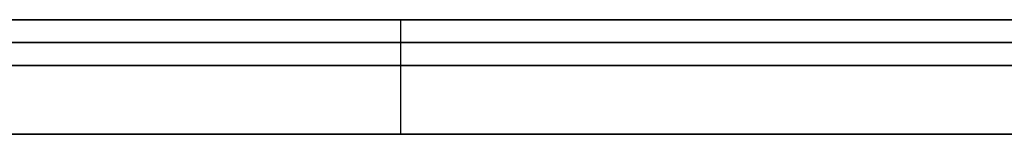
# Model space of a CAD drawing. Extents: x -3.09 to 3.09, y 0 to 2.31.
# Tile 119 of 177: x -1.937327 to -1.933034, y 2.2345 to 2.235. Entities that reach past the tile are written whole.
import ezdxf

# ---------------------------------------------------------------- set-up
doc = ezdxf.new("R2010")
doc.units = 0
doc.layers.get('0').update_dxf_attribs({"linetype": 'CONTINUOUS'})

# ---------------------------------------------------------------- blocks, each defined once
blk = doc.blocks.new('*U1')
at = {"extrusion": (0, 1, 0)}
for p, q in [((3.018, 2.235, -0.83), (-3.018, 2.235, -0.83)), ((-3.018, 2.235, 0.83), (3.018, 2.235, 0.83)), ((-2.798, 2.235, -0.725), (-1.678, 2.235, -0.725)), ((-1.678, 2.235, -0.365), (-2.798, 2.235, -0.365)), ((-1.8762567, 2.235, -0.0015024), (-1.9414848, 2.235, -0.0015024)), ((-1.9414848, 2.235, -0.0915024), (-1.8772828, 2.235, -0.0915024)), ((-1.9414848, 2.2349, -0.0015024), (-1.8762567, 2.2349, -0.0015024)), ((-1.8772828, 2.2349, -0.0915024), (-1.9414848, 2.2349, -0.0915024)), ((-1.678, 2.2348, -0.725), (-2.798, 2.2348, -0.725)), ((-2.798, 2.2348, -0.365), (-1.678, 2.2348, -0.365)), ((-1.9799387, 2.2348, -0.4901622), (-1.9211632, 2.2348, -0.6146928)), ((-1.9176122, 2.2348, -0.5888561), (-1.9758979, 2.2348, -0.4646928)), ((-1.9211632, 2.2345, -0.6146928), (-1.9799387, 2.2345, -0.4901622)), ((-1.9758979, 2.2345, -0.4646928), (-1.9176122, 2.2345, -0.5888561))]:
    blk.add_line(p, q, dxfattribs=at)
for p, q in [((3.018, 2.235, -0.83), (-3.018, 2.235, -0.83)), ((-2.798, 2.235, -0.725), (-1.678, 2.235, -0.725)), ((-1.9414848, 2.235, -0.0915024), (-1.8772828, 2.235, -0.0915024)), ((-1.935667, 2.235, -0.2192914), (-1.935667, 2.2345, -0.2192914)), ((-1.935667, 2.235, -0.2192914), (-1.935667, 2.2345, -0.2192914)), ((-1.8772828, 2.2349, -0.0915024), (-1.9414848, 2.2349, -0.0915024)), ((-1.678, 2.2348, -0.725), (-2.798, 2.2348, -0.725))]:
    blk.add_line(p, q)
at = {"extrusion": (0, 0, -1)}
for p, q in [((-3.018, 2.235, 0.83), (3.018, 2.235, 0.83)), ((-1.678, 2.235, -0.365), (-2.798, 2.235, -0.365)), ((-1.8762567, 2.235, -0.0015024), (-1.9414848, 2.235, -0.0015024)), ((-1.9414848, 2.2349, -0.0015024), (-1.8762567, 2.2349, -0.0015024)), ((-2.798, 2.2348, -0.365), (-1.678, 2.2348, -0.365))]:
    blk.add_line(p, q, dxfattribs=at)
at = {"extrusion": (0.904334, 0, 0.426825)}
for p, q in [((-1.9799387, 2.2348, -0.4901622), (-1.9211632, 2.2348, -0.6146928)), ((-1.9211632, 2.2345, -0.6146928), (-1.9799387, 2.2345, -0.4901622))]:
    blk.add_line(p, q, dxfattribs=at)
at = {"extrusion": (-0.905223, 0, -0.424937)}
for p, q in [((-1.9176122, 2.2348, -0.5888561), (-1.9758979, 2.2348, -0.4646928)), ((-1.9758979, 2.2345, -0.4646928), (-1.9176122, 2.2345, -0.5888561))]:
    blk.add_line(p, q, dxfattribs=at)
for points in [[(-1.93736, 2.235, -0.275032), (-1.93707, 2.235, -0.274816), (-1.93679, 2.235, -0.274597), (-1.9365, 2.235, -0.274374), (-1.93622, 2.235, -0.274147), (-1.93594, 2.235, -0.273917), (-1.93566, 2.235, -0.273684), (-1.93539, 2.235, -0.273447), (-1.93512, 2.235, -0.273207), (-1.93485, 2.235, -0.272964), (-1.93458, 2.235, -0.272717), (-1.93432, 2.235, -0.272467), (-1.93405, 2.235, -0.272213), (-1.9338, 2.235, -0.271956), (-1.93354, 2.235, -0.271696), (-1.93328, 2.235, -0.271432), (-1.93303, 2.235, -0.271165)], [(-1.93297, 2.235, -0.167316), (-1.93322, 2.235, -0.167052), (-1.93347, 2.235, -0.166792), (-1.93373, 2.235, -0.166534), (-1.93398, 2.235, -0.166281), (-1.93424, 2.235, -0.16603), (-1.93451, 2.235, -0.165783), (-1.93477, 2.235, -0.165539), (-1.93504, 2.235, -0.165298), (-1.93531, 2.235, -0.165061), (-1.93558, 2.235, -0.164827), (-1.93586, 2.235, -0.164596), (-1.93613, 2.235, -0.164369), (-1.93641, 2.235, -0.164145), (-1.9367, 2.235, -0.163924), (-1.93698, 2.235, -0.163707), (-1.93727, 2.235, -0.163493), (-1.93756, 2.235, -0.163282)], [(-1.93736, 2.235, -0.275032), (-1.93707, 2.235, -0.274816), (-1.93679, 2.235, -0.274597), (-1.9365, 2.235, -0.274374), (-1.93622, 2.235, -0.274147), (-1.93594, 2.235, -0.273917), (-1.93566, 2.235, -0.273684), (-1.93539, 2.235, -0.273447), (-1.93512, 2.235, -0.273207), (-1.93485, 2.235, -0.272964), (-1.93458, 2.235, -0.272717), (-1.93432, 2.235, -0.272467), (-1.93405, 2.235, -0.272213), (-1.9338, 2.235, -0.271956), (-1.93354, 2.235, -0.271696), (-1.93328, 2.235, -0.271432), (-1.93303, 2.235, -0.271165)], [(-1.93297, 2.235, -0.167316), (-1.93322, 2.235, -0.167052), (-1.93347, 2.235, -0.166792), (-1.93373, 2.235, -0.166534), (-1.93398, 2.235, -0.166281), (-1.93424, 2.235, -0.16603), (-1.93451, 2.235, -0.165783), (-1.93477, 2.235, -0.165539), (-1.93504, 2.235, -0.165298), (-1.93531, 2.235, -0.165061), (-1.93558, 2.235, -0.164827), (-1.93586, 2.235, -0.164596), (-1.93613, 2.235, -0.164369), (-1.93641, 2.235, -0.164145), (-1.9367, 2.235, -0.163924), (-1.93698, 2.235, -0.163707), (-1.93727, 2.235, -0.163493), (-1.93756, 2.235, -0.163282)], [(-1.93567, 2.235, -0.219291), (-1.93567, 2.235, -0.21955), (-1.93567, 2.235, -0.219807), (-1.93567, 2.235, -0.220064), (-1.93567, 2.235, -0.22032), (-1.93567, 2.235, -0.220575), (-1.93567, 2.235, -0.220829), (-1.93567, 2.235, -0.221083), (-1.93567, 2.235, -0.221336), (-1.93568, 2.235, -0.221588), (-1.93568, 2.235, -0.22184), (-1.93568, 2.235, -0.222091), (-1.93568, 2.235, -0.222341), (-1.93569, 2.235, -0.22259), (-1.93569, 2.235, -0.222839), (-1.93569, 2.235, -0.223087), (-1.9357, 2.235, -0.223334), (-1.9357, 2.235, -0.22358), (-1.9357, 2.235, -0.223826), (-1.93571, 2.235, -0.224071), (-1.93571, 2.235, -0.224315), (-1.93572, 2.235, -0.224559), (-1.93572, 2.235, -0.224801), (-1.93573, 2.235, -0.225043), (-1.93573, 2.235, -0.225285), (-1.93574, 2.235, -0.225525), (-1.93574, 2.235, -0.225765), (-1.93575, 2.235, -0.226004), (-1.93576, 2.235, -0.226243), (-1.93576, 2.235, -0.22648), (-1.93577, 2.235, -0.226717), (-1.93578, 2.235, -0.226954), (-1.93578, 2.235, -0.227189), (-1.93579, 2.235, -0.227424), (-1.9358, 2.235, -0.227658), (-1.93581, 2.235, -0.227891), (-1.93581, 2.235, -0.228124), (-1.93582, 2.235, -0.228356), (-1.93583, 2.235, -0.228587), (-1.93584, 2.235, -0.228817), (-1.93585, 2.235, -0.229047), (-1.93586, 2.235, -0.229276), (-1.93587, 2.235, -0.229504), (-1.93588, 2.235, -0.229731), (-1.93589, 2.235, -0.229958), (-1.9359, 2.235, -0.230184), (-1.93591, 2.235, -0.230409), (-1.93592, 2.235, -0.230634), (-1.93593, 2.235, -0.230858), (-1.93594, 2.235, -0.231081), (-1.93595, 2.235, -0.231303), (-1.93596, 2.235, -0.231525), (-1.93597, 2.235, -0.231745), (-1.93598, 2.235, -0.231966), (-1.936, 2.235, -0.232185), (-1.93601, 2.235, -0.232404), (-1.93602, 2.235, -0.232622), (-1.93603, 2.235, -0.232839), (-1.93605, 2.235, -0.233055), (-1.93606, 2.235, -0.233271), (-1.93607, 2.235, -0.233486), (-1.93609, 2.235, -0.2337), (-1.9361, 2.235, -0.233914), (-1.93611, 2.235, -0.234127), (-1.93613, 2.235, -0.234339), (-1.93614, 2.235, -0.23455), (-1.93616, 2.235, -0.234761), (-1.93617, 2.235, -0.234971), (-1.93619, 2.235, -0.23518), (-1.9362, 2.235, -0.235389), (-1.93622, 2.235, -0.235596), (-1.93624, 2.235, -0.235803), (-1.93625, 2.235, -0.236009), (-1.93627, 2.235, -0.236215), (-1.93628, 2.235, -0.23642), (-1.9363, 2.235, -0.236624), (-1.93632, 2.235, -0.236827), (-1.93634, 2.235, -0.23703), (-1.93635, 2.235, -0.237232), (-1.93637, 2.235, -0.237433), (-1.93639, 2.235, -0.237633), (-1.93641, 2.235, -0.237833), (-1.93643, 2.235, -0.238032), (-1.93644, 2.235, -0.23823), (-1.93646, 2.235, -0.238428), (-1.93648, 2.235, -0.238625), (-1.9365, 2.235, -0.238821), (-1.93652, 2.235, -0.239016), (-1.93654, 2.235, -0.23921), (-1.93656, 2.235, -0.239404), (-1.93658, 2.235, -0.239597), (-1.9366, 2.235, -0.23979), (-1.93662, 2.235, -0.239981), (-1.93664, 2.235, -0.240172), (-1.93666, 2.235, -0.240363), (-1.93668, 2.235, -0.240552), (-1.93671, 2.235, -0.240741), (-1.93673, 2.235, -0.240929), (-1.93675, 2.235, -0.241116), (-1.93677, 2.235, -0.241303), (-1.9368, 2.235, -0.24149), (-1.93682, 2.235, -0.241675), (-1.93684, 2.235, -0.241861), (-1.93687, 2.235, -0.242045), (-1.93689, 2.235, -0.242229), (-1.93692, 2.235, -0.242412), (-1.93694, 2.235, -0.242595), (-1.93697, 2.235, -0.242777), (-1.937, 2.235, -0.242959), (-1.93702, 2.235, -0.24314), (-1.93705, 2.235, -0.24332), (-1.93708, 2.235, -0.2435), (-1.93711, 2.235, -0.243679), (-1.93713, 2.235, -0.243857), (-1.93716, 2.235, -0.244035), (-1.93719, 2.235, -0.244213), (-1.93722, 2.235, -0.244389), (-1.93725, 2.235, -0.244565), (-1.93728, 2.235, -0.244741), (-1.93731, 2.235, -0.244916), (-1.93734, 2.235, -0.24509)], [(-1.93567, 2.235, -0.219291), (-1.93567, 2.235, -0.21955), (-1.93567, 2.235, -0.219807), (-1.93567, 2.235, -0.220064), (-1.93567, 2.235, -0.22032), (-1.93567, 2.235, -0.220575), (-1.93567, 2.235, -0.220829), (-1.93567, 2.235, -0.221083), (-1.93567, 2.235, -0.221336), (-1.93568, 2.235, -0.221588), (-1.93568, 2.235, -0.22184), (-1.93568, 2.235, -0.222091), (-1.93568, 2.235, -0.222341), (-1.93569, 2.235, -0.22259), (-1.93569, 2.235, -0.222839), (-1.93569, 2.235, -0.223087), (-1.9357, 2.235, -0.223334), (-1.9357, 2.235, -0.22358), (-1.9357, 2.235, -0.223826), (-1.93571, 2.235, -0.224071), (-1.93571, 2.235, -0.224315), (-1.93572, 2.235, -0.224559), (-1.93572, 2.235, -0.224801), (-1.93573, 2.235, -0.225043), (-1.93573, 2.235, -0.225285), (-1.93574, 2.235, -0.225525), (-1.93574, 2.235, -0.225765), (-1.93575, 2.235, -0.226004), (-1.93576, 2.235, -0.226243), (-1.93576, 2.235, -0.22648), (-1.93577, 2.235, -0.226717), (-1.93578, 2.235, -0.226954), (-1.93578, 2.235, -0.227189), (-1.93579, 2.235, -0.227424), (-1.9358, 2.235, -0.227658), (-1.93581, 2.235, -0.227891), (-1.93581, 2.235, -0.228124), (-1.93582, 2.235, -0.228356), (-1.93583, 2.235, -0.228587), (-1.93584, 2.235, -0.228817), (-1.93585, 2.235, -0.229047), (-1.93586, 2.235, -0.229276), (-1.93587, 2.235, -0.229504), (-1.93588, 2.235, -0.229731), (-1.93589, 2.235, -0.229958), (-1.9359, 2.235, -0.230184), (-1.93591, 2.235, -0.230409), (-1.93592, 2.235, -0.230634), (-1.93593, 2.235, -0.230858), (-1.93594, 2.235, -0.231081), (-1.93595, 2.235, -0.231303), (-1.93596, 2.235, -0.231525), (-1.93597, 2.235, -0.231745), (-1.93598, 2.235, -0.231966), (-1.936, 2.235, -0.232185), (-1.93601, 2.235, -0.232404), (-1.93602, 2.235, -0.232622), (-1.93603, 2.235, -0.232839), (-1.93605, 2.235, -0.233055), (-1.93606, 2.235, -0.233271), (-1.93607, 2.235, -0.233486), (-1.93609, 2.235, -0.2337), (-1.9361, 2.235, -0.233914), (-1.93611, 2.235, -0.234127), (-1.93613, 2.235, -0.234339), (-1.93614, 2.235, -0.23455), (-1.93616, 2.235, -0.234761), (-1.93617, 2.235, -0.234971), (-1.93619, 2.235, -0.23518), (-1.9362, 2.235, -0.235389), (-1.93622, 2.235, -0.235596), (-1.93624, 2.235, -0.235803), (-1.93625, 2.235, -0.236009), (-1.93627, 2.235, -0.236215), (-1.93628, 2.235, -0.23642), (-1.9363, 2.235, -0.236624), (-1.93632, 2.235, -0.236827), (-1.93634, 2.235, -0.23703), (-1.93635, 2.235, -0.237232), (-1.93637, 2.235, -0.237433), (-1.93639, 2.235, -0.237633), (-1.93641, 2.235, -0.237833), (-1.93643, 2.235, -0.238032), (-1.93644, 2.235, -0.23823), (-1.93646, 2.235, -0.238428), (-1.93648, 2.235, -0.238625), (-1.9365, 2.235, -0.238821), (-1.93652, 2.235, -0.239016), (-1.93654, 2.235, -0.23921), (-1.93656, 2.235, -0.239404), (-1.93658, 2.235, -0.239597), (-1.9366, 2.235, -0.23979), (-1.93662, 2.235, -0.239981), (-1.93664, 2.235, -0.240172), (-1.93666, 2.235, -0.240363), (-1.93668, 2.235, -0.240552), (-1.93671, 2.235, -0.240741), (-1.93673, 2.235, -0.240929), (-1.93675, 2.235, -0.241116), (-1.93677, 2.235, -0.241303), (-1.9368, 2.235, -0.24149), (-1.93682, 2.235, -0.241675), (-1.93684, 2.235, -0.241861), (-1.93687, 2.235, -0.242045), (-1.93689, 2.235, -0.242229), (-1.93692, 2.235, -0.242412), (-1.93694, 2.235, -0.242595), (-1.93697, 2.235, -0.242777), (-1.937, 2.235, -0.242959), (-1.93702, 2.235, -0.24314), (-1.93705, 2.235, -0.24332), (-1.93708, 2.235, -0.2435), (-1.93711, 2.235, -0.243679), (-1.93713, 2.235, -0.243857), (-1.93716, 2.235, -0.244035), (-1.93719, 2.235, -0.244213), (-1.93722, 2.235, -0.244389), (-1.93725, 2.235, -0.244565), (-1.93728, 2.235, -0.244741), (-1.93731, 2.235, -0.244916), (-1.93734, 2.235, -0.24509)], [(-1.93734, 2.235, -0.193659), (-1.93731, 2.235, -0.193832), (-1.93728, 2.235, -0.194005), (-1.93725, 2.235, -0.194179), (-1.93722, 2.235, -0.194353), (-1.93719, 2.235, -0.194528), (-1.93716, 2.235, -0.194703), (-1.93713, 2.235, -0.194879), (-1.9371, 2.235, -0.195055), (-1.93707, 2.235, -0.195232), (-1.93705, 2.235, -0.195409), (-1.93702, 2.235, -0.195587), (-1.93699, 2.235, -0.195765), (-1.93697, 2.235, -0.195944), (-1.93694, 2.235, -0.196123), (-1.93692, 2.235, -0.196303), (-1.93689, 2.235, -0.196483), (-1.93687, 2.235, -0.196663), (-1.93684, 2.235, -0.196845), (-1.93682, 2.235, -0.197026), (-1.9368, 2.235, -0.197208), (-1.93677, 2.235, -0.197391), (-1.93675, 2.235, -0.197574), (-1.93673, 2.235, -0.197758), (-1.93671, 2.235, -0.197942), (-1.93668, 2.235, -0.198127), (-1.93666, 2.235, -0.198312), (-1.93664, 2.235, -0.198498), (-1.93662, 2.235, -0.198685), (-1.9366, 2.235, -0.198873), (-1.93658, 2.235, -0.199062), (-1.93656, 2.235, -0.199251), (-1.93654, 2.235, -0.199441), (-1.93652, 2.235, -0.199632), (-1.9365, 2.235, -0.199824), (-1.93648, 2.235, -0.200017), (-1.93646, 2.235, -0.20021), (-1.93644, 2.235, -0.200404), (-1.93643, 2.235, -0.200599), (-1.93641, 2.235, -0.200795), (-1.93639, 2.235, -0.200992), (-1.93637, 2.235, -0.201189), (-1.93635, 2.235, -0.201387), (-1.93634, 2.235, -0.201586), (-1.93632, 2.235, -0.201786), (-1.9363, 2.235, -0.201986), (-1.93628, 2.235, -0.202188), (-1.93627, 2.235, -0.20239), (-1.93625, 2.235, -0.202593), (-1.93624, 2.235, -0.202796), (-1.93622, 2.235, -0.203001), (-1.9362, 2.235, -0.203206), (-1.93619, 2.235, -0.203412), (-1.93617, 2.235, -0.203619), (-1.93616, 2.235, -0.203827), (-1.93614, 2.235, -0.204035), (-1.93613, 2.235, -0.204245), (-1.93611, 2.235, -0.204455), (-1.9361, 2.235, -0.204666), (-1.93609, 2.235, -0.204877), (-1.93607, 2.235, -0.20509), (-1.93606, 2.235, -0.205303), (-1.93605, 2.235, -0.205517), (-1.93603, 2.235, -0.205732), (-1.93602, 2.235, -0.205947), (-1.93601, 2.235, -0.206164), (-1.936, 2.235, -0.206381), (-1.93598, 2.235, -0.206599), (-1.93597, 2.235, -0.206818), (-1.93596, 2.235, -0.207038), (-1.93595, 2.235, -0.207258), (-1.93594, 2.235, -0.207479), (-1.93593, 2.235, -0.207701), (-1.93592, 2.235, -0.207924), (-1.93591, 2.235, -0.208147), (-1.9359, 2.235, -0.208372), (-1.93589, 2.235, -0.208597), (-1.93588, 2.235, -0.208823), (-1.93587, 2.235, -0.20905), (-1.93586, 2.235, -0.209277), (-1.93585, 2.235, -0.209506), (-1.93584, 2.235, -0.209735), (-1.93583, 2.235, -0.209965), (-1.93582, 2.235, -0.210195), (-1.93581, 2.235, -0.210427), (-1.93581, 2.235, -0.210659), (-1.9358, 2.235, -0.210892), (-1.93579, 2.235, -0.211126), (-1.93578, 2.235, -0.211361), (-1.93578, 2.235, -0.211597), (-1.93577, 2.235, -0.211833), (-1.93576, 2.235, -0.21207), (-1.93576, 2.235, -0.212308), (-1.93575, 2.235, -0.212547), (-1.93574, 2.235, -0.212786), (-1.93574, 2.235, -0.213026), (-1.93573, 2.235, -0.213267), (-1.93573, 2.235, -0.213509), (-1.93572, 2.235, -0.213752), (-1.93572, 2.235, -0.213995), (-1.93571, 2.235, -0.21424), (-1.93571, 2.235, -0.214485), (-1.9357, 2.235, -0.21473), (-1.9357, 2.235, -0.214977), (-1.9357, 2.235, -0.215225), (-1.93569, 2.235, -0.215473), (-1.93569, 2.235, -0.215722), (-1.93569, 2.235, -0.215972), (-1.93568, 2.235, -0.216222), (-1.93568, 2.235, -0.216474), (-1.93568, 2.235, -0.216726), (-1.93568, 2.235, -0.216979), (-1.93567, 2.235, -0.217233), (-1.93567, 2.235, -0.217487), (-1.93567, 2.235, -0.217742), (-1.93567, 2.235, -0.217999), (-1.93567, 2.235, -0.218256), (-1.93567, 2.235, -0.218513), (-1.93567, 2.235, -0.218772), (-1.93567, 2.235, -0.219031), (-1.93567, 2.235, -0.219291)], [(-1.93734, 2.235, -0.193659), (-1.93731, 2.235, -0.193832), (-1.93728, 2.235, -0.194005), (-1.93725, 2.235, -0.194179), (-1.93722, 2.235, -0.194353), (-1.93719, 2.235, -0.194528), (-1.93716, 2.235, -0.194703), (-1.93713, 2.235, -0.194879), (-1.9371, 2.235, -0.195055), (-1.93707, 2.235, -0.195232), (-1.93705, 2.235, -0.195409), (-1.93702, 2.235, -0.195587), (-1.93699, 2.235, -0.195765), (-1.93697, 2.235, -0.195944), (-1.93694, 2.235, -0.196123), (-1.93692, 2.235, -0.196303), (-1.93689, 2.235, -0.196483), (-1.93687, 2.235, -0.196663), (-1.93684, 2.235, -0.196845), (-1.93682, 2.235, -0.197026), (-1.9368, 2.235, -0.197208), (-1.93677, 2.235, -0.197391), (-1.93675, 2.235, -0.197574), (-1.93673, 2.235, -0.197758), (-1.93671, 2.235, -0.197942), (-1.93668, 2.235, -0.198127), (-1.93666, 2.235, -0.198312), (-1.93664, 2.235, -0.198498), (-1.93662, 2.235, -0.198685), (-1.9366, 2.235, -0.198873), (-1.93658, 2.235, -0.199062), (-1.93656, 2.235, -0.199251), (-1.93654, 2.235, -0.199441), (-1.93652, 2.235, -0.199632), (-1.9365, 2.235, -0.199824), (-1.93648, 2.235, -0.200017), (-1.93646, 2.235, -0.20021), (-1.93644, 2.235, -0.200404), (-1.93643, 2.235, -0.200599), (-1.93641, 2.235, -0.200795), (-1.93639, 2.235, -0.200992), (-1.93637, 2.235, -0.201189), (-1.93635, 2.235, -0.201387), (-1.93634, 2.235, -0.201586), (-1.93632, 2.235, -0.201786), (-1.9363, 2.235, -0.201986), (-1.93628, 2.235, -0.202188), (-1.93627, 2.235, -0.20239), (-1.93625, 2.235, -0.202593), (-1.93624, 2.235, -0.202796), (-1.93622, 2.235, -0.203001), (-1.9362, 2.235, -0.203206), (-1.93619, 2.235, -0.203412), (-1.93617, 2.235, -0.203619), (-1.93616, 2.235, -0.203827), (-1.93614, 2.235, -0.204035), (-1.93613, 2.235, -0.204245), (-1.93611, 2.235, -0.204455), (-1.9361, 2.235, -0.204666), (-1.93609, 2.235, -0.204877), (-1.93607, 2.235, -0.20509), (-1.93606, 2.235, -0.205303), (-1.93605, 2.235, -0.205517), (-1.93603, 2.235, -0.205732), (-1.93602, 2.235, -0.205947), (-1.93601, 2.235, -0.206164), (-1.936, 2.235, -0.206381), (-1.93598, 2.235, -0.206599), (-1.93597, 2.235, -0.206818), (-1.93596, 2.235, -0.207038), (-1.93595, 2.235, -0.207258), (-1.93594, 2.235, -0.207479), (-1.93593, 2.235, -0.207701), (-1.93592, 2.235, -0.207924), (-1.93591, 2.235, -0.208147), (-1.9359, 2.235, -0.208372), (-1.93589, 2.235, -0.208597), (-1.93588, 2.235, -0.208823), (-1.93587, 2.235, -0.20905), (-1.93586, 2.235, -0.209277), (-1.93585, 2.235, -0.209506), (-1.93584, 2.235, -0.209735), (-1.93583, 2.235, -0.209965), (-1.93582, 2.235, -0.210195), (-1.93581, 2.235, -0.210427), (-1.93581, 2.235, -0.210659), (-1.9358, 2.235, -0.210892), (-1.93579, 2.235, -0.211126), (-1.93578, 2.235, -0.211361), (-1.93578, 2.235, -0.211597), (-1.93577, 2.235, -0.211833), (-1.93576, 2.235, -0.21207), (-1.93576, 2.235, -0.212308), (-1.93575, 2.235, -0.212547), (-1.93574, 2.235, -0.212786), (-1.93574, 2.235, -0.213026), (-1.93573, 2.235, -0.213267), (-1.93573, 2.235, -0.213509), (-1.93572, 2.235, -0.213752), (-1.93572, 2.235, -0.213995), (-1.93571, 2.235, -0.21424), (-1.93571, 2.235, -0.214485), (-1.9357, 2.235, -0.21473), (-1.9357, 2.235, -0.214977), (-1.9357, 2.235, -0.215225), (-1.93569, 2.235, -0.215473), (-1.93569, 2.235, -0.215722), (-1.93569, 2.235, -0.215972), (-1.93568, 2.235, -0.216222), (-1.93568, 2.235, -0.216474), (-1.93568, 2.235, -0.216726), (-1.93568, 2.235, -0.216979), (-1.93567, 2.235, -0.217233), (-1.93567, 2.235, -0.217487), (-1.93567, 2.235, -0.217742), (-1.93567, 2.235, -0.217999), (-1.93567, 2.235, -0.218256), (-1.93567, 2.235, -0.218513), (-1.93567, 2.235, -0.218772), (-1.93567, 2.235, -0.219031), (-1.93567, 2.235, -0.219291)], [(-1.93286, 2.2345, -0.270973), (-1.93323, 2.2345, -0.271377), (-1.93361, 2.2345, -0.271774), (-1.934, 2.2345, -0.272163), (-1.9344, 2.2345, -0.272544), (-1.9348, 2.2345, -0.272918), (-1.9352, 2.2345, -0.273283), (-1.93561, 2.2345, -0.273642), (-1.93603, 2.2345, -0.273992), (-1.93645, 2.2345, -0.274335), (-1.93688, 2.2345, -0.27467), (-1.93731, 2.2345, -0.274997), (-1.93775, 2.2345, -0.275317), (-1.9382, 2.2345, -0.275628), (-1.93865, 2.2345, -0.275933), (-1.93911, 2.2345, -0.276229), (-1.93957, 2.2345, -0.276518), (-1.94004, 2.2345, -0.276799), (-1.94051, 2.2345, -0.277072), (-1.94099, 2.2345, -0.277338), (-1.94148, 2.2345, -0.277596), (-1.94197, 2.2345, -0.277846)], [(-1.94167, 2.2345, -0.160783), (-1.94118, 2.2345, -0.161034), (-1.9407, 2.2345, -0.161293), (-1.94023, 2.2345, -0.16156), (-1.93976, 2.2345, -0.161834), (-1.9393, 2.2345, -0.162115), (-1.93885, 2.2345, -0.162404), (-1.9384, 2.2345, -0.162701), (-1.93795, 2.2345, -0.163005), (-1.93751, 2.2345, -0.163317), (-1.93708, 2.2345, -0.163636), (-1.93665, 2.2345, -0.163962), (-1.93622, 2.2345, -0.164296), (-1.93581, 2.2345, -0.164638), (-1.9354, 2.2345, -0.164987), (-1.93499, 2.2345, -0.165343), (-1.93459, 2.2345, -0.165707), (-1.93419, 2.2345, -0.166079), (-1.9338, 2.2345, -0.166458), (-1.93342, 2.2345, -0.166845), (-1.93304, 2.2345, -0.167239), (-1.93267, 2.2345, -0.16764)], [(-1.93286, 2.2345, -0.270973), (-1.93323, 2.2345, -0.271377), (-1.93361, 2.2345, -0.271774), (-1.934, 2.2345, -0.272163), (-1.9344, 2.2345, -0.272544), (-1.9348, 2.2345, -0.272918), (-1.9352, 2.2345, -0.273283), (-1.93561, 2.2345, -0.273642), (-1.93603, 2.2345, -0.273992), (-1.93645, 2.2345, -0.274335), (-1.93688, 2.2345, -0.27467), (-1.93731, 2.2345, -0.274997), (-1.93775, 2.2345, -0.275317), (-1.9382, 2.2345, -0.275628), (-1.93865, 2.2345, -0.275933), (-1.93911, 2.2345, -0.276229), (-1.93957, 2.2345, -0.276518), (-1.94004, 2.2345, -0.276799), (-1.94051, 2.2345, -0.277072), (-1.94099, 2.2345, -0.277338), (-1.94148, 2.2345, -0.277596), (-1.94197, 2.2345, -0.277846)], [(-1.94167, 2.2345, -0.160783), (-1.94118, 2.2345, -0.161034), (-1.9407, 2.2345, -0.161293), (-1.94023, 2.2345, -0.16156), (-1.93976, 2.2345, -0.161834), (-1.9393, 2.2345, -0.162115), (-1.93885, 2.2345, -0.162404), (-1.9384, 2.2345, -0.162701), (-1.93795, 2.2345, -0.163005), (-1.93751, 2.2345, -0.163317), (-1.93708, 2.2345, -0.163636), (-1.93665, 2.2345, -0.163962), (-1.93622, 2.2345, -0.164296), (-1.93581, 2.2345, -0.164638), (-1.9354, 2.2345, -0.164987), (-1.93499, 2.2345, -0.165343), (-1.93459, 2.2345, -0.165707), (-1.93419, 2.2345, -0.166079), (-1.9338, 2.2345, -0.166458), (-1.93342, 2.2345, -0.166845), (-1.93304, 2.2345, -0.167239), (-1.93267, 2.2345, -0.16764)], [(-1.93567, 2.2345, -0.219291), (-1.93567, 2.2345, -0.219679), (-1.93567, 2.2345, -0.220066), (-1.93567, 2.2345, -0.22045), (-1.93567, 2.2345, -0.220833), (-1.93567, 2.2345, -0.221215), (-1.93568, 2.2345, -0.221594), (-1.93568, 2.2345, -0.221972), (-1.93568, 2.2345, -0.222349), (-1.93569, 2.2345, -0.222723), (-1.93569, 2.2345, -0.223096), (-1.9357, 2.2345, -0.223468), (-1.9357, 2.2345, -0.223837), (-1.93571, 2.2345, -0.224206), (-1.93572, 2.2345, -0.224572), (-1.93572, 2.2345, -0.224937), (-1.93573, 2.2345, -0.2253), (-1.93574, 2.2345, -0.225661), (-1.93575, 2.2345, -0.226021), (-1.93576, 2.2345, -0.22638), (-1.93577, 2.2345, -0.226736), (-1.93578, 2.2345, -0.227091), (-1.93579, 2.2345, -0.227444), (-1.9358, 2.2345, -0.227796), (-1.93581, 2.2345, -0.228146), (-1.93583, 2.2345, -0.228494), (-1.93584, 2.2345, -0.228841), (-1.93585, 2.2345, -0.229186), (-1.93587, 2.2345, -0.229529), (-1.93588, 2.2345, -0.229871), (-1.9359, 2.2345, -0.230211), (-1.93591, 2.2345, -0.230549), (-1.93593, 2.2345, -0.230886), (-1.93594, 2.2345, -0.231221), (-1.93596, 2.2345, -0.231554), (-1.93598, 2.2345, -0.231886), (-1.936, 2.2345, -0.232216), (-1.93602, 2.2345, -0.232544), (-1.93604, 2.2345, -0.232871), (-1.93605, 2.2345, -0.233196), (-1.93608, 2.2345, -0.23352), (-1.9361, 2.2345, -0.233842), (-1.93612, 2.2345, -0.234162), (-1.93614, 2.2345, -0.23448), (-1.93616, 2.2345, -0.234797), (-1.93618, 2.2345, -0.235113), (-1.93621, 2.2345, -0.235426), (-1.93623, 2.2345, -0.235738), (-1.93625, 2.2345, -0.236048), (-1.93628, 2.2345, -0.236357), (-1.9363, 2.2345, -0.236664), (-1.93633, 2.2345, -0.236969), (-1.93636, 2.2345, -0.237273), (-1.93638, 2.2345, -0.237575), (-1.93641, 2.2345, -0.237875), (-1.93644, 2.2345, -0.238174), (-1.93647, 2.2345, -0.238471), (-1.9365, 2.2345, -0.238767), (-1.93653, 2.2345, -0.23906), (-1.93655, 2.2345, -0.239352), (-1.93659, 2.2345, -0.239643), (-1.93662, 2.2345, -0.239932), (-1.93665, 2.2345, -0.240219), (-1.93668, 2.2345, -0.240504), (-1.93671, 2.2345, -0.240788), (-1.93675, 2.2345, -0.241071), (-1.93678, 2.2345, -0.241352), (-1.93681, 2.2345, -0.241632), (-1.93685, 2.2345, -0.24191), (-1.93689, 2.2345, -0.242187), (-1.93693, 2.2345, -0.242463), (-1.93696, 2.2345, -0.242737), (-1.937, 2.2345, -0.24301), (-1.93704, 2.2345, -0.243282), (-1.93709, 2.2345, -0.243552), (-1.93713, 2.2345, -0.243821), (-1.93717, 2.2345, -0.244088), (-1.93721, 2.2345, -0.244355), (-1.93726, 2.2345, -0.244619), (-1.93731, 2.2345, -0.244883), (-1.93735, 2.2345, -0.245145)], [(-1.93567, 2.2345, -0.219291), (-1.93567, 2.2345, -0.219679), (-1.93567, 2.2345, -0.220066), (-1.93567, 2.2345, -0.22045), (-1.93567, 2.2345, -0.220833), (-1.93567, 2.2345, -0.221215), (-1.93568, 2.2345, -0.221594), (-1.93568, 2.2345, -0.221972), (-1.93568, 2.2345, -0.222349), (-1.93569, 2.2345, -0.222723), (-1.93569, 2.2345, -0.223096), (-1.9357, 2.2345, -0.223468), (-1.9357, 2.2345, -0.223837), (-1.93571, 2.2345, -0.224206), (-1.93572, 2.2345, -0.224572), (-1.93572, 2.2345, -0.224937), (-1.93573, 2.2345, -0.2253), (-1.93574, 2.2345, -0.225661), (-1.93575, 2.2345, -0.226021), (-1.93576, 2.2345, -0.22638), (-1.93577, 2.2345, -0.226736), (-1.93578, 2.2345, -0.227091), (-1.93579, 2.2345, -0.227444), (-1.9358, 2.2345, -0.227796), (-1.93581, 2.2345, -0.228146), (-1.93583, 2.2345, -0.228494), (-1.93584, 2.2345, -0.228841), (-1.93585, 2.2345, -0.229186), (-1.93587, 2.2345, -0.229529), (-1.93588, 2.2345, -0.229871), (-1.9359, 2.2345, -0.230211), (-1.93591, 2.2345, -0.230549), (-1.93593, 2.2345, -0.230886), (-1.93594, 2.2345, -0.231221), (-1.93596, 2.2345, -0.231554), (-1.93598, 2.2345, -0.231886), (-1.936, 2.2345, -0.232216), (-1.93602, 2.2345, -0.232544), (-1.93604, 2.2345, -0.232871), (-1.93605, 2.2345, -0.233196), (-1.93608, 2.2345, -0.23352), (-1.9361, 2.2345, -0.233842), (-1.93612, 2.2345, -0.234162), (-1.93614, 2.2345, -0.23448), (-1.93616, 2.2345, -0.234797), (-1.93618, 2.2345, -0.235113), (-1.93621, 2.2345, -0.235426), (-1.93623, 2.2345, -0.235738), (-1.93625, 2.2345, -0.236048), (-1.93628, 2.2345, -0.236357), (-1.9363, 2.2345, -0.236664), (-1.93633, 2.2345, -0.236969), (-1.93636, 2.2345, -0.237273), (-1.93638, 2.2345, -0.237575), (-1.93641, 2.2345, -0.237875), (-1.93644, 2.2345, -0.238174), (-1.93647, 2.2345, -0.238471), (-1.9365, 2.2345, -0.238767), (-1.93653, 2.2345, -0.23906), (-1.93655, 2.2345, -0.239352), (-1.93659, 2.2345, -0.239643), (-1.93662, 2.2345, -0.239932), (-1.93665, 2.2345, -0.240219), (-1.93668, 2.2345, -0.240504), (-1.93671, 2.2345, -0.240788), (-1.93675, 2.2345, -0.241071), (-1.93678, 2.2345, -0.241352), (-1.93681, 2.2345, -0.241632), (-1.93685, 2.2345, -0.24191), (-1.93689, 2.2345, -0.242187), (-1.93693, 2.2345, -0.242463), (-1.93696, 2.2345, -0.242737), (-1.937, 2.2345, -0.24301), (-1.93704, 2.2345, -0.243282), (-1.93709, 2.2345, -0.243552), (-1.93713, 2.2345, -0.243821), (-1.93717, 2.2345, -0.244088), (-1.93721, 2.2345, -0.244355), (-1.93726, 2.2345, -0.244619), (-1.93731, 2.2345, -0.244883), (-1.93735, 2.2345, -0.245145)], [(-1.93735, 2.2345, -0.193605), (-1.9373, 2.2345, -0.193864), (-1.93725, 2.2345, -0.194125), (-1.93721, 2.2345, -0.194387), (-1.93717, 2.2345, -0.194651), (-1.93712, 2.2345, -0.194915), (-1.93708, 2.2345, -0.19518), (-1.93704, 2.2345, -0.195447), (-1.937, 2.2345, -0.195714), (-1.93696, 2.2345, -0.195983), (-1.93692, 2.2345, -0.196253), (-1.93689, 2.2345, -0.196524), (-1.93685, 2.2345, -0.196796), (-1.93681, 2.2345, -0.197069), (-1.93678, 2.2345, -0.197344), (-1.93675, 2.2345, -0.197619), (-1.93671, 2.2345, -0.197896), (-1.93668, 2.2345, -0.198173), (-1.93665, 2.2345, -0.198453), (-1.93662, 2.2345, -0.198734), (-1.93659, 2.2345, -0.199017), (-1.93655, 2.2345, -0.199302), (-1.93653, 2.2345, -0.199589), (-1.9365, 2.2345, -0.199877), (-1.93647, 2.2345, -0.200167), (-1.93644, 2.2345, -0.200459), (-1.93641, 2.2345, -0.200753), (-1.93638, 2.2345, -0.201049), (-1.93636, 2.2345, -0.201346), (-1.93633, 2.2345, -0.201646), (-1.9363, 2.2345, -0.201947), (-1.93628, 2.2345, -0.20225), (-1.93625, 2.2345, -0.202554), (-1.93623, 2.2345, -0.202861), (-1.93621, 2.2345, -0.203169), (-1.93618, 2.2345, -0.203479), (-1.93616, 2.2345, -0.203791), (-1.93614, 2.2345, -0.204104), (-1.93612, 2.2345, -0.20442), (-1.9361, 2.2345, -0.204737), (-1.93608, 2.2345, -0.205056), (-1.93605, 2.2345, -0.205377), (-1.93604, 2.2345, -0.2057), (-1.93602, 2.2345, -0.206024), (-1.936, 2.2345, -0.20635), (-1.93598, 2.2345, -0.206678), (-1.93596, 2.2345, -0.207008), (-1.93594, 2.2345, -0.20734), (-1.93593, 2.2345, -0.207673), (-1.93591, 2.2345, -0.208008), (-1.9359, 2.2345, -0.208345), (-1.93588, 2.2345, -0.208684), (-1.93587, 2.2345, -0.209025), (-1.93585, 2.2345, -0.209367), (-1.93584, 2.2345, -0.209711), (-1.93583, 2.2345, -0.210057), (-1.93581, 2.2345, -0.210405), (-1.9358, 2.2345, -0.210755), (-1.93579, 2.2345, -0.211106), (-1.93578, 2.2345, -0.211459), (-1.93577, 2.2345, -0.211814), (-1.93576, 2.2345, -0.212171), (-1.93575, 2.2345, -0.21253), (-1.93574, 2.2345, -0.21289), (-1.93573, 2.2345, -0.213252), (-1.93572, 2.2345, -0.213616), (-1.93572, 2.2345, -0.213982), (-1.93571, 2.2345, -0.214349), (-1.9357, 2.2345, -0.214719), (-1.9357, 2.2345, -0.21509), (-1.93569, 2.2345, -0.215463), (-1.93569, 2.2345, -0.215838), (-1.93568, 2.2345, -0.216214), (-1.93568, 2.2345, -0.216593), (-1.93568, 2.2345, -0.216973), (-1.93567, 2.2345, -0.217355), (-1.93567, 2.2345, -0.217738), (-1.93567, 2.2345, -0.218124), (-1.93567, 2.2345, -0.218511), (-1.93567, 2.2345, -0.2189), (-1.93567, 2.2345, -0.219291)], [(-1.93735, 2.2345, -0.193605), (-1.9373, 2.2345, -0.193864), (-1.93725, 2.2345, -0.194125), (-1.93721, 2.2345, -0.194387), (-1.93717, 2.2345, -0.194651), (-1.93712, 2.2345, -0.194915), (-1.93708, 2.2345, -0.19518), (-1.93704, 2.2345, -0.195447), (-1.937, 2.2345, -0.195714), (-1.93696, 2.2345, -0.195983), (-1.93692, 2.2345, -0.196253), (-1.93689, 2.2345, -0.196524), (-1.93685, 2.2345, -0.196796), (-1.93681, 2.2345, -0.197069), (-1.93678, 2.2345, -0.197344), (-1.93675, 2.2345, -0.197619), (-1.93671, 2.2345, -0.197896), (-1.93668, 2.2345, -0.198173), (-1.93665, 2.2345, -0.198453), (-1.93662, 2.2345, -0.198734), (-1.93659, 2.2345, -0.199017), (-1.93655, 2.2345, -0.199302), (-1.93653, 2.2345, -0.199589), (-1.9365, 2.2345, -0.199877), (-1.93647, 2.2345, -0.200167), (-1.93644, 2.2345, -0.200459), (-1.93641, 2.2345, -0.200753), (-1.93638, 2.2345, -0.201049), (-1.93636, 2.2345, -0.201346), (-1.93633, 2.2345, -0.201646), (-1.9363, 2.2345, -0.201947), (-1.93628, 2.2345, -0.20225), (-1.93625, 2.2345, -0.202554), (-1.93623, 2.2345, -0.202861), (-1.93621, 2.2345, -0.203169), (-1.93618, 2.2345, -0.203479), (-1.93616, 2.2345, -0.203791), (-1.93614, 2.2345, -0.204104), (-1.93612, 2.2345, -0.20442), (-1.9361, 2.2345, -0.204737), (-1.93608, 2.2345, -0.205056), (-1.93605, 2.2345, -0.205377), (-1.93604, 2.2345, -0.2057), (-1.93602, 2.2345, -0.206024), (-1.936, 2.2345, -0.20635), (-1.93598, 2.2345, -0.206678), (-1.93596, 2.2345, -0.207008), (-1.93594, 2.2345, -0.20734), (-1.93593, 2.2345, -0.207673), (-1.93591, 2.2345, -0.208008), (-1.9359, 2.2345, -0.208345), (-1.93588, 2.2345, -0.208684), (-1.93587, 2.2345, -0.209025), (-1.93585, 2.2345, -0.209367), (-1.93584, 2.2345, -0.209711), (-1.93583, 2.2345, -0.210057), (-1.93581, 2.2345, -0.210405), (-1.9358, 2.2345, -0.210755), (-1.93579, 2.2345, -0.211106), (-1.93578, 2.2345, -0.211459), (-1.93577, 2.2345, -0.211814), (-1.93576, 2.2345, -0.212171), (-1.93575, 2.2345, -0.21253), (-1.93574, 2.2345, -0.21289), (-1.93573, 2.2345, -0.213252), (-1.93572, 2.2345, -0.213616), (-1.93572, 2.2345, -0.213982), (-1.93571, 2.2345, -0.214349), (-1.9357, 2.2345, -0.214719), (-1.9357, 2.2345, -0.21509), (-1.93569, 2.2345, -0.215463), (-1.93569, 2.2345, -0.215838), (-1.93568, 2.2345, -0.216214), (-1.93568, 2.2345, -0.216593), (-1.93568, 2.2345, -0.216973), (-1.93567, 2.2345, -0.217355), (-1.93567, 2.2345, -0.217738), (-1.93567, 2.2345, -0.218124), (-1.93567, 2.2345, -0.218511), (-1.93567, 2.2345, -0.2189), (-1.93567, 2.2345, -0.219291)]]:
    blk.add_polyline3d(points)

msp = doc.modelspace()

# ---------------------------------------------------------------- block references
msp.add_blockref('*U1', (0, 0))

doc.saveas('drawing.dxf')
